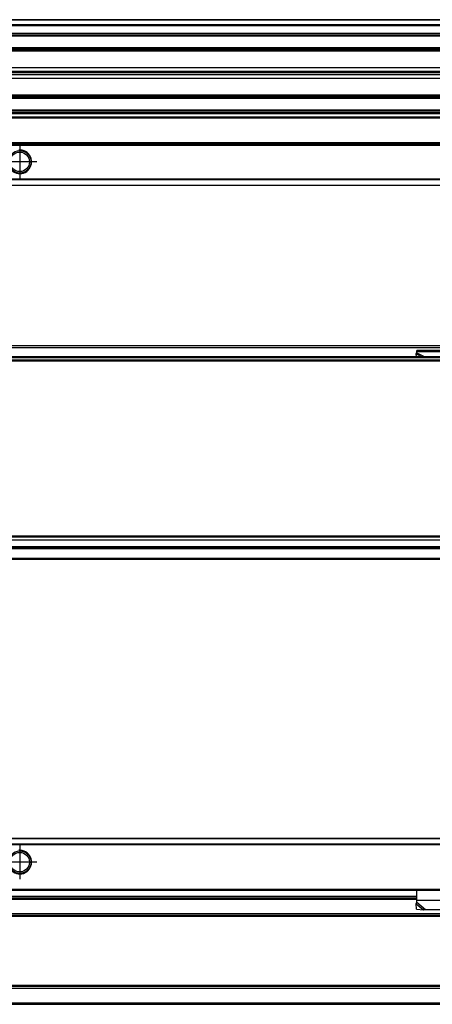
# Model space of a CAD drawing. Header units: millimetres. Extents: x -746 to 556, y -92 to 517.
# Tile 31 of 37: x 367 to 437, y 11 to 177. Entities that reach past the tile are written whole.
import ezdxf

# ---------------------------------------------------------------- set-up
doc = ezdxf.new("R2010")
doc.units = ezdxf.units.MM
doc.linetypes.add('DOT_CENTER', pattern=[14, 12, -1, 0, -1])
doc.layers.add('1', color=7, linetype='Continuous')

# ---------------------------------------------------------------- blocks, each defined once
blk = doc.blocks.new('REGLA_SV2-170-T__11', base_point=(232.75, 158.85))
at = {"color": 7, "linetype": 'Continuous'}
for p, q in [((501.75, 176.85), (322.75, 176.85)), ((322.75, 174.31), (501.75, 174.31)), ((501.75, 171.88), (322.75, 171.88)), ((322.75, 168.8), (498.75, 168.8)), ((322.75, 168.14), (498.75, 168.14)), ((498.75, 167.85), (322.75, 167.85)), ((498.75, 167.56), (322.75, 167.56)), ((498.75, 166.9), (322.75, 166.9)), ((322.75, 163.81), (501.75, 163.81)), ((501.75, 161.39), (322.75, 161.39))]:
    blk.add_line(p, q, dxfattribs=at)
at = {"color": 3, "linetype": 'Continuous'}
for p, q in [((501.75, 176.75), (322.75, 176.75)), ((322.75, 176.03), (501.75, 176.03)), ((322.75, 175.84), (501.75, 175.84)), ((322.75, 174.59), (501.75, 174.59)), ((322.75, 174.11), (501.75, 174.11)), ((501.75, 172.08), (322.75, 172.08)), ((322.75, 171.73), (498.75, 171.73)), ((498.75, 171.54), (322.75, 171.54)), ((322.75, 164.16), (498.75, 164.16)), ((498.75, 163.96), (322.75, 163.96)), ((322.75, 163.61), (501.75, 163.61)), ((501.75, 161.59), (322.75, 161.59)), ((501.75, 161.11), (322.75, 161.11))]:
    blk.add_line(p, q, dxfattribs=at)
blk = doc.blocks.new('SOPORTE_SV2-T__12', base_point=(229.75, 148.85))
at = {"color": 7, "linetype": 'Continuous'}
for p, q in [((489.75, 160.99), (322.75, 160.99)), ((504.75, 155.85), (229.75, 155.85)), ((504.75, 148.85), (229.75, 148.85))]:
    blk.add_line(p, q, dxfattribs=at)
at = {"color": 3, "linetype": 'Continuous'}
for p, q in [((489.75, 160.97), (322.75, 160.97)), ((489.75, 160.38), (322.75, 160.38)), ((489.75, 160.2), (322.75, 160.2)), ((504.75, 156.05), (229.75, 156.05)), ((229.75, 155.65), (504.75, 155.65)), ((504.75, 149.93), (229.75, 149.93)), ((504.75, 149.79), (229.75, 149.79)), ((229.75, 148.91), (504.75, 148.91))]:
    blk.add_line(p, q, dxfattribs=at)
at = {"color": 7, "linetype": 'Continuous'}
for radius in [1.9, 1.65]:
    blk.add_circle((367.25, 152.85), radius, dxfattribs=at)
at = {"layer": '1', "color": 2, "linetype": 'DOT_CENTER'}
for p, q in [((367.25, 155.75), (367.25, 149.95)), ((370.15, 152.85), (364.35, 152.85))]:
    blk.add_line(p, q, dxfattribs=at)
at = {"layer": '1', "color": 30, "linetype": 'Continuous'}
blk.add_arc((367.25, 152.85), 2, 175, 95, dxfattribs=at)
blk = doc.blocks.new('REGLA_SV2-170-T__14', base_point=(229.75, 148.85))
for name, p in [('REGLA_SV2-170-T__11', (232.75, 158.85)), ('SOPORTE_SV2-T__12', (229.75, 148.85))]:
    blk.add_blockref(name, p)
blk = doc.blocks.new('Bottom3', base_point=(317.25, 162.85))
blk.add_blockref('REGLA_SV2-170-T__14', (229.75, 148.85))
blk = doc.blocks.new('SOPORTE_SV2-T__22', base_point=(229.75, 85.75))
at = {"color": 7, "linetype": 'Continuous'}
for p, q in [((231.05, 121.85), (503.45, 121.85)), ((434.14, 120.42), (434.25, 120.63)), ((434.15, 119.95), (434.14, 120.42)), ((450.25, 121.02), (434.25, 121.02)), ((434.25, 120.8), (434.25, 121.02)), ((434.25, 120.63), (434.25, 120.8)), ((504.75, 85.75), (322.75, 85.75))]:
    blk.add_line(p, q, dxfattribs=at)
at = {"color": 3, "linetype": 'Continuous'}
for p, q in [((231.18, 121.49), (503.32, 121.49)), ((434.14, 120.42), (435.05, 119.95)), ((450.25, 120.8), (434.25, 120.8)), ((434.25, 120.63), (435.56, 119.95)), ((504.75, 87.55), (311.82, 87.55)), ((322.75, 85.95), (504.75, 85.95))]:
    blk.add_line(p, q, dxfattribs=at)
blk = doc.blocks.new('REGLA_SV2-170-T__24', base_point=(229.75, 87.75))
at = {"color": 7, "linetype": 'Continuous'}
for p, q in [((491.29, 119.95), (243.21, 119.95)), ((232.75, 119.45), (501.75, 119.45)), ((232.75, 89.04), (501.75, 89.04)), ((244.75, 87.75), (489.75, 87.75))]:
    blk.add_line(p, q, dxfattribs=at)
at = {"color": 3, "linetype": 'Continuous'}
for p, q in [((443.94, 119.75), (290.56, 119.75)), ((232.75, 119.26), (501.75, 119.26)), ((501.75, 89.65), (232.75, 89.65)), ((501.75, 89.48), (232.75, 89.48)), ((232.75, 89.06), (501.75, 89.06)), ((232.75, 87.95), (501.75, 87.95))]:
    blk.add_line(p, q, dxfattribs=at)
blk = doc.blocks.new('REGLA_SV2-170-T__25', base_point=(229.75, 65.65))
for name, p in [('SOPORTE_SV2-T__22', (229.75, 85.75)), ('REGLA_SV2-170-T__24', (229.75, 87.75))]:
    blk.add_blockref(name, p)
blk = doc.blocks.new('Front5', base_point=(317.25, 93.75))
blk.add_blockref('REGLA_SV2-170-T__25', (229.75, 65.65))
blk = doc.blocks.new('REGLA_SV2-170-T__43', base_point=(229.75, 10.65))
at = {"color": 3, "linetype": 'Continuous'}
for p, q in [((300.25, 28.38), (434.25, 28.38)), ((501.75, 25.92), (232.75, 25.92)), ((491.29, 25.45), (243.21, 25.45)), ((232.75, 13.38), (501.75, 13.38)), ((491.29, 13.85), (243.21, 13.85)), ((232.75, 10.92), (501.75, 10.92))]:
    blk.add_line(p, q, dxfattribs=at)
at = {"color": 7, "linetype": 'Continuous'}
for p, q in [((322.75, 28.65), (434.25, 28.65)), ((491.58, 25.65), (242.92, 25.65)), ((491.58, 13.65), (242.92, 13.65)), ((322.75, 10.65), (501.75, 10.65))]:
    blk.add_line(p, q, dxfattribs=at)
blk = doc.blocks.new('SOPORTE_SV2-T__44', base_point=(229.75, 26.59))
at = {"color": 7, "linetype": 'Continuous'}
for p, q in [((504.75, 38.65), (229.75, 38.65)), ((231.25, 29.9), (503.25, 29.9)), ((322.75, 28.65), (434.25, 28.65)), ((434.25, 28.16), (434.25, 29.9)), ((434.14, 27.61), (434.19, 27.78)), ((434.16, 26.72), (434.14, 27.61)), ((434.16, 26.72), (435.33, 26.59)), ((434.25, 27.87), (434.25, 28.16)), ((435.33, 26.59), (435.66, 26.66)), ((435.66, 26.66), (448.84, 26.66))]:
    blk.add_line(p, q, dxfattribs=at)
at = {"color": 3, "linetype": 'Continuous'}
for p, q in [((504.75, 38.59), (229.75, 38.59)), ((440.26, 37.71), (294.24, 37.71)), ((439.98, 37.57), (294.52, 37.57)), ((231.06, 30.1), (503.45, 30.1)), ((434.25, 28.85), (300.25, 28.85)), ((434.14, 27.61), (435.33, 26.59)), ((450.25, 28.16), (434.25, 28.16)), ((434.25, 27.87), (435.66, 26.66))]:
    blk.add_line(p, q, dxfattribs=at)
at = {"color": 7, "linetype": 'Continuous'}
for radius in [1.9, 1.65]:
    blk.add_circle((367.25, 34.65), radius, dxfattribs=at)
for start, end in [(343.56, 358.2332), (358.2332, 359.1311)]:
    blk.add_arc((432.75, 28.21), 1.51, start, end, dxfattribs=at)
blk.add_open_spline([(434.14, 27.61), (434.15, 27.63), (434.17, 27.67), (434.2, 27.74), (434.22, 27.8), (434.24, 27.85), (434.25, 27.87)], degree=3, knots=[0, 0, 0, 0, 0.0660342, 0.1356749, 0.2077706, 0.2833141, 0.2833141, 0.2833141, 0.2833141], dxfattribs=at)
at = {"layer": '1', "color": 2, "linetype": 'DOT_CENTER'}
for p, q in [((367.25, 37.55), (367.25, 31.75)), ((367.25, 37.3), (367.25, 32)), ((370.15, 34.65), (364.35, 34.65)), ((369.9, 34.65), (364.6, 34.65))]:
    blk.add_line(p, q, dxfattribs=at)
at = {"layer": '1', "color": 30, "linetype": 'Continuous'}
blk.add_arc((367.25, 34.65), 2, 175, 95, dxfattribs=at)
blk.add_arc((367.25, 34.65), 2, 175, 95, dxfattribs=at)
blk = doc.blocks.new('REGLA_SV2-170-T__45', base_point=(229.75, 10.65))
for name, p in [('SOPORTE_SV2-T__44', (229.75, 26.59)), ('REGLA_SV2-170-T__43', (229.75, 10.65))]:
    blk.add_blockref(name, p)
blk = doc.blocks.new('Top3', base_point=(317.25, 24.65))
blk.add_blockref('REGLA_SV2-170-T__45', (229.75, 10.65))

msp = doc.modelspace()

# ---------------------------------------------------------------- block references
for name, p in [('Bottom3', (317.25, 162.85)), ('Front5', (317.25, 93.75)), ('Top3', (317.25, 24.65))]:
    msp.add_blockref(name, p)

doc.saveas('drawing.dxf')
